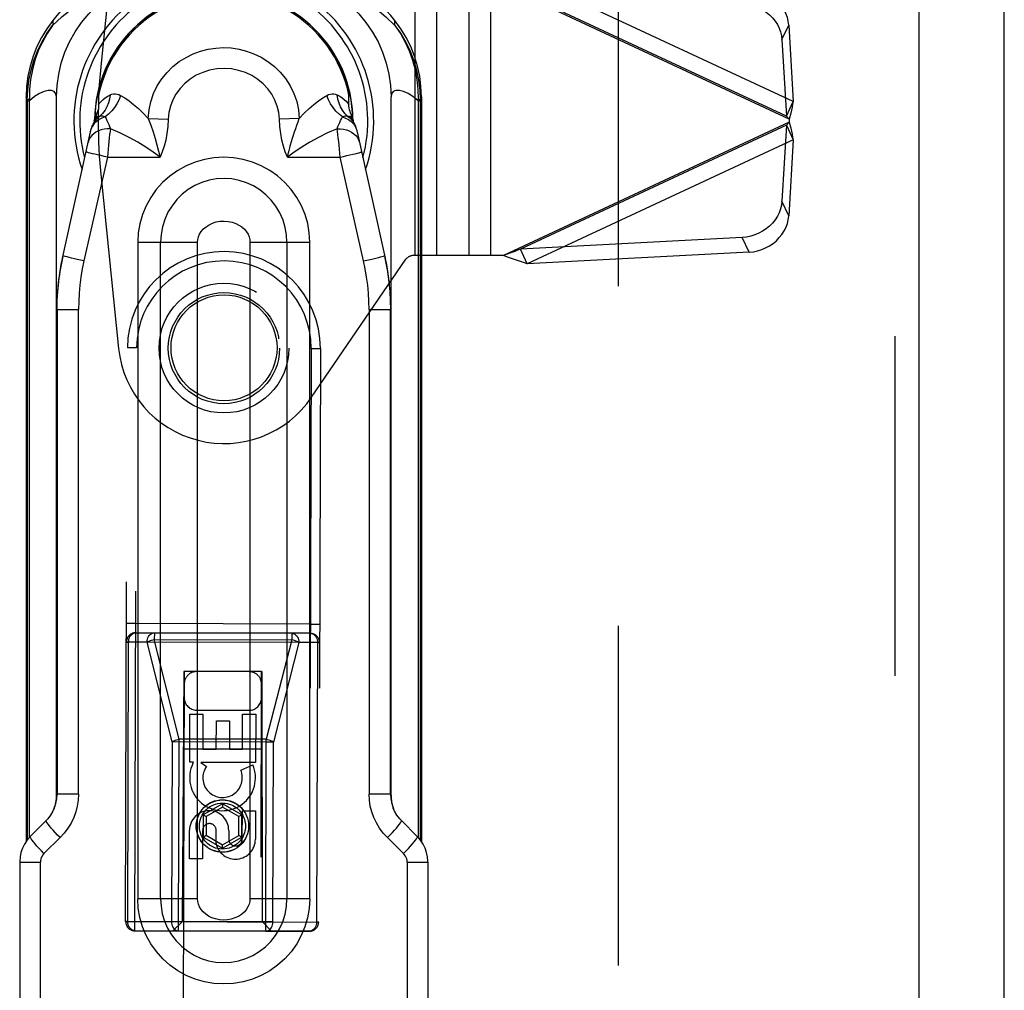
# Model space of a CAD drawing. Header units: inches. Extents: x 0 to 200, y 0 to 129.
# Tile 73 of 99: x 154.76 to 157.95, y 44.91 to 48.05. Entities that reach past the tile are written whole.
import ezdxf

# ---------------------------------------------------------------- set-up
doc = ezdxf.new("R2010")
doc.units = ezdxf.units.IN
doc.header["$LTSCALE"] = 11
doc.header["$MEASUREMENT"] = 0
doc.linetypes.add('HIDDEN', pattern=[0.2, 0.1, -0.1])
doc.layers.get('0').update_dxf_attribs({"linetype": 'CONTINUOUS'})
doc.layers.add('DEFAULT_2', color=8, linetype='HIDDEN')
doc.layers.add('REAR_DOOR_ASSEMBLY', color=7, linetype='CONTINUOUS')

msp = doc.modelspace()

# ---------------------------------------------------------------- linework, layer by layer
at = {"color": 7, "linetype": 'Continuous'}
msp.add_line((157.9455, 12.8368), (157.9455, 78.3508), dxfattribs=at)
at = {"layer": 'DEFAULT_2', "color": 8, "linetype": 'HIDDEN'}
msp.add_line((156.6955, 76.8926), (156.6955, 18.5628), dxfattribs=at)
at = {"layer": 'REAR_DOOR_ASSEMBLY', "color": 8, "linetype": 'HIDDEN'}
for p, q in [((157.591, 77.8299), (157.591, 17.6258)), ((155.0787, 48.4672), (155.0219, 47.9138)), ((157.262, 47.7898), (156.397, 48.1931)), ((156.039, 47.2913), (156.039, 48.1663)), ((156.109, 47.2913), (156.109, 48.1663)), ((156.213, 47.2913), (156.213, 48.1663)), ((156.283, 47.2913), (156.283, 48.1663)), ((157.2495, 47.7327), (156.3196, 48.1663)), ((157.24, 47.7426), (156.375, 48.146)), ((157.2258, 47.9904), (157.2477, 48.0375)), ((157.2477, 48.0375), (157.262, 47.7898)), ((157.2258, 47.9904), (157.24, 47.7426)), ((157.24, 47.7426), (157.262, 47.7898)), ((157.254, 47.7525), (157.2495, 47.7327)), ((157.2495, 47.723), (156.3239, 47.2913)), ((157.24, 47.713), (156.3793, 47.3117)), ((157.24, 47.713), (157.2259, 47.4671)), ((157.24, 47.713), (157.262, 47.6659)), ((157.2464, 47.7361), (157.2495, 47.7327)), ((157.2495, 47.7327), (157.2495, 47.723)), ((157.262, 47.6659), (156.4013, 47.2645)), ((157.262, 47.6659), (157.2478, 47.4199)), ((155.0219, 47.5439), (155.0787, 46.9905)), ((157.2478, 47.4199), (157.2259, 47.4671)), ((157.0974, 47.3494), (156.3793, 47.3117)), ((157.1194, 47.3023), (157.0974, 47.3494)), ((156.4013, 47.2645), (156.3793, 47.3117)), ((157.1194, 47.3023), (156.4013, 47.2645)), ((155.7034, 46.8321), (156.0085, 47.2791)), ((156.0085, 47.2791), (156.0096, 47.2805)), ((156.3239, 47.2913), (156.0333, 47.2913)), ((155.1013, 45.1348), (155.1069, 46.9923)), ((155.1369, 46.9922), (155.1069, 46.9923)), ((155.1312, 45.1047), (155.1369, 46.9922)), ((155.7019, 46.9905), (155.6962, 45.103)), ((155.7019, 46.9905), (155.7319, 46.9904)), ((155.7319, 46.9904), (155.7263, 45.1329)), ((155.1342, 46.0997), (155.1042, 46.0998)), ((155.6992, 46.098), (155.1342, 46.0997)), ((155.6992, 46.098), (155.7292, 46.0979)), ((155.6991, 46.068), (155.1341, 46.0697)), ((155.1341, 46.0697), (155.6991, 46.068)), ((155.1943, 46.0695), (155.1942, 46.0482)), ((155.6991, 46.068), (155.6389, 46.0682)), ((155.6389, 46.0682), (155.6389, 46.0469)), ((155.134, 46.0397), (155.104, 46.0398)), ((155.104, 46.0398), (155.1109, 46.0398)), ((155.1082, 45.1348), (155.1109, 46.0398)), ((155.1711, 46.0396), (155.1109, 46.0398)), ((155.729, 46.0379), (155.134, 46.0397)), ((155.2516, 45.7169), (155.1711, 46.0396)), ((155.1942, 46.0482), (155.6389, 46.0469)), ((155.2747, 45.7255), (155.1942, 46.0482)), ((155.6389, 46.0469), (155.5565, 45.7247)), ((155.662, 46.0381), (155.5796, 45.7159)), ((155.7221, 46.0379), (155.662, 46.0381)), ((155.7221, 46.0379), (155.7194, 45.1329)), ((155.7221, 46.0379), (155.729, 46.0379)), ((155.2913, 45.9449), (155.2102, 18.9443)), ((155.2898, 45.9442), (155.2838, 45.1342)), ((155.5428, 45.9435), (155.2898, 45.9442)), ((155.5413, 45.9442), (155.2913, 45.9449)), ((155.5413, 45.9431), (155.2913, 45.9439)), ((155.4602, 18.9436), (155.5413, 45.9442)), ((155.5438, 45.1335), (155.5428, 45.9435)), ((155.3088, 45.6502), (155.3093, 45.8063)), ((155.3093, 45.8063), (155.3517, 45.8062)), ((155.3309, 45.8191), (155.5009, 45.8186)), ((155.3517, 45.8062), (155.3514, 45.6927)), ((155.4797, 45.6923), (155.4801, 45.8058)), ((155.4801, 45.8058), (155.5225, 45.8057)), ((155.5225, 45.8057), (155.522, 45.6496)), ((155.3948, 45.6926), (155.3951, 45.7848)), ((155.3951, 45.7848), (155.4376, 45.7846)), ((155.4376, 45.7846), (155.4373, 45.6924)), ((155.2516, 45.7169), (155.2498, 45.1343)), ((155.5565, 45.7159), (155.2516, 45.7169)), ((155.2728, 45.1043), (155.2747, 45.7255)), ((155.5565, 45.7247), (155.2747, 45.7255)), ((155.5546, 45.1034), (155.5565, 45.7247)), ((155.5796, 45.7159), (155.5565, 45.7159)), ((155.5778, 45.1333), (155.5796, 45.7159)), ((155.2879, 45.6942), (155.5431, 45.6935)), ((155.3514, 45.6927), (155.3948, 45.6926)), ((155.4373, 45.6924), (155.4797, 45.6923)), ((155.3211, 45.6502), (155.3088, 45.6502)), ((155.3193, 45.6467), (155.3211, 45.6502)), ((155.522, 45.6496), (155.3444, 45.6501)), ((155.3444, 45.6501), (155.3629, 45.637)), ((155.4739, 45.6253), (155.513, 45.6421)), ((155.415, 45.5163), (155.3524, 45.4804)), ((155.415, 45.5163), (155.4149, 45.5048)), ((155.4774, 45.48), (155.415, 45.5163)), ((155.3524, 45.4804), (155.3521, 45.4082)), ((155.3524, 45.4804), (155.3623, 45.4746)), ((155.4149, 45.5048), (155.3623, 45.4746)), ((155.4673, 45.4743), (155.4149, 45.5048)), ((155.4788, 45.401), (155.4791, 45.4934)), ((155.4791, 45.4934), (155.5216, 45.4933)), ((155.5216, 45.4933), (155.5213, 45.4009)), ((155.3623, 45.4746), (155.3622, 45.414)), ((155.4672, 45.4137), (155.4673, 45.4743)), ((155.4774, 45.48), (155.4673, 45.4743)), ((155.4771, 45.4079), (155.4774, 45.48)), ((155.3079, 45.3376), (155.3081, 45.4301)), ((155.3506, 45.4299), (155.3503, 45.3375)), ((155.394, 45.3875), (155.3941, 45.4337)), ((155.4351, 45.4297), (155.435, 45.4012)), ((155.3521, 45.4082), (155.3622, 45.414)), ((155.3521, 45.4082), (155.4145, 45.372)), ((155.3622, 45.414), (155.4146, 45.3835)), ((155.4145, 45.372), (155.4771, 45.4079)), ((155.4146, 45.3835), (155.4672, 45.4137)), ((155.4771, 45.4079), (155.4672, 45.4137)), ((155.4145, 45.372), (155.4146, 45.3835)), ((155.3503, 45.3375), (155.3079, 45.3376)), ((155.1013, 45.1348), (155.1313, 45.1347)), ((155.1082, 45.1348), (155.1013, 45.1348)), ((155.1082, 45.1348), (155.2498, 45.1343)), ((155.1313, 45.1347), (155.7263, 45.1329)), ((155.5547, 45.1334), (155.2498, 45.1343)), ((155.2838, 45.1342), (155.2537, 45.1043)), ((155.5438, 45.1335), (155.5737, 45.1034)), ((155.5778, 45.1333), (155.5547, 45.1334)), ((155.5778, 45.1333), (155.7194, 45.1329)), ((155.7263, 45.1329), (155.7194, 45.1329)), ((155.6962, 45.103), (155.1312, 45.1047)), ((155.1312, 45.1047), (155.5546, 45.1034)), ((155.5546, 45.1034), (155.6962, 45.103))]:
    msp.add_line(p, q, dxfattribs=at)
at = {"layer": 'REAR_DOOR_ASSEMBLY', "color": 3, "linetype": 'Continuous'}
msp.add_line((157.669, 77.8299), (157.669, 17.6258), dxfattribs=at)
at = {"layer": 'REAR_DOOR_ASSEMBLY', "color": 7, "linetype": 'Continuous'}
for p, q in [((154.8653, 48.0419), (154.865, 48.0365)), ((154.8656, 48.0473), (154.8653, 48.0419)), ((154.8658, 48.0527), (154.8656, 48.0473)), ((155.9724, 48.0473), (155.9722, 48.0527)), ((155.9727, 48.0419), (155.9724, 48.0473)), ((155.973, 48.0365), (155.9727, 48.0419)), ((155.0139, 47.8103), (155.0139, 47.7798)), ((155.8241, 47.7798), (155.8241, 47.8103)), ((154.7792, 47.8055), (154.7792, 45.3938)), ((154.7831, 47.7949), (154.7792, 47.8055)), ((154.7831, 47.7949), (154.7831, 45.3991)), ((154.7831, 47.7919), (154.7903, 47.7919)), ((154.7902, 47.7977), (154.7903, 47.7919)), ((154.7903, 45.4078), (154.7903, 47.7919)), ((154.8777, 45.5429), (154.8777, 47.8047)), ((155.9603, 45.5429), (155.9603, 47.8047)), ((156.0477, 47.7919), (156.0478, 47.7977)), ((156.0477, 47.7919), (156.0549, 47.7919)), ((156.0477, 47.7919), (156.0477, 45.4078)), ((156.0588, 47.8055), (156.0549, 47.7949)), ((156.0549, 47.7949), (156.0549, 45.3992)), ((156.0588, 47.8055), (156.0588, 45.3937)), ((155.0069, 47.7255), (154.9998, 47.7183)), ((154.9999, 47.7234), (155.0026, 47.7278)), ((155.0017, 47.7319), (155.001, 47.7319)), ((155.0017, 47.7319), (155.0017, 47.7323)), ((155.0026, 47.7278), (155.0042, 47.7304)), ((155.0031, 47.7325), (155.0038, 47.7329)), ((155.1746, 47.7352), (155.239, 47.7331)), ((155.6634, 47.7352), (155.599, 47.7331)), ((155.8311, 47.7255), (155.8382, 47.7183)), ((155.8323, 47.734), (155.8334, 47.7334)), ((155.8334, 47.7334), (155.8342, 47.7329)), ((155.8354, 47.7278), (155.8381, 47.7234)), ((155.8363, 47.7323), (155.8363, 47.7319)), ((155.837, 47.7319), (155.8363, 47.7319)), ((154.8968, 47.2827), (154.9876, 47.692)), ((155.8504, 47.692), (155.9412, 47.2827)), ((155.0425, 47.6097), (154.9664, 47.2738)), ((155.0425, 47.6097), (155.2129, 47.6097)), ((155.6251, 47.6097), (155.7955, 47.6097)), ((155.8716, 47.2738), (155.7955, 47.6097)), ((155.1405, 47.3341), (155.3342, 47.3341)), ((155.1405, 47.3341), (155.1405, 45.2082)), ((155.2144, 45.2082), (155.2144, 47.3341)), ((155.3342, 45.2082), (155.3342, 47.3341)), ((155.5038, 47.3341), (155.6975, 47.3341)), ((155.5038, 47.3341), (155.5038, 45.2082)), ((155.6236, 47.3341), (155.6236, 45.2082)), ((155.6975, 45.2082), (155.6975, 47.3341)), ((154.8795, 47.1161), (154.8777, 47.1079)), ((154.8795, 47.1161), (154.9488, 47.1161)), ((154.8795, 47.1161), (154.8795, 45.5473)), ((154.9488, 45.5473), (154.9488, 47.1161)), ((155.8892, 47.1161), (155.9585, 47.1161)), ((155.8892, 47.1161), (155.8892, 45.5473)), ((155.9585, 45.5473), (155.9585, 47.1161)), ((155.9603, 47.1079), (155.9585, 47.1161)), ((154.8777, 45.5429), (154.8795, 45.5473)), ((154.9488, 45.5473), (154.8795, 45.5473)), ((155.9585, 45.5473), (155.8892, 45.5473)), ((155.9585, 45.5473), (155.9603, 45.5429)), ((154.8702, 45.5013), (154.8703, 45.5014)), ((155.9677, 45.5014), (155.9678, 45.5012)), ((155.9719, 45.4925), (155.9678, 45.5013)), ((154.8439, 45.4619), (154.7927, 45.4103)), ((156.0453, 45.4103), (155.9941, 45.4619)), ((154.8892, 45.4063), (154.837, 45.3549)), ((156.001, 45.3549), (155.9488, 45.4063)), ((154.7584, 45.327), (154.8253, 45.327)), ((154.7584, 45.327), (154.7584, 42.7528)), ((154.8253, 42.7528), (154.8253, 45.327)), ((156.0127, 45.327), (156.0796, 45.327)), ((156.0127, 45.327), (156.0127, 42.7528)), ((156.0796, 45.327), (156.0796, 42.7528)), ((155.3342, 45.2082), (155.1405, 45.2082)), ((155.6975, 45.2082), (155.5038, 45.2082))]:
    msp.add_line(p, q, dxfattribs=at)
for points in [[(154.865, 48.0365), (154.8945, 48.0645), (154.9226, 48.0874), (154.9489, 48.1057), (154.9727, 48.1196), (154.9938, 48.1295), (155.0113, 48.1356), (155.0248, 48.1379), (155.0338, 48.1366), (155.0377, 48.1315), (155.0369, 48.1229)], [(155.8011, 48.1229), (155.8003, 48.1315), (155.8042, 48.1367), (155.8132, 48.1379), (155.8267, 48.1356), (155.8442, 48.1295), (155.8652, 48.1196), (155.889, 48.1058), (155.9153, 48.0875), (155.9435, 48.0646), (155.973, 48.0365)], [(154.8777, 47.8047), (154.8794, 47.842), (154.8846, 47.8786), (154.8931, 47.9146), (154.9049, 47.9497), (154.9199, 47.9833), (154.9379, 48.0153), (154.9588, 48.0456), (154.9825, 48.0739), (155.0085, 48.0996), (155.0369, 48.1229)], [(155.8011, 48.1229), (155.8297, 48.0994), (155.8557, 48.0736), (155.8793, 48.0454), (155.9003, 48.0151), (155.9182, 47.983), (155.9332, 47.9494), (155.945, 47.9144), (155.9535, 47.8783), (155.9586, 47.8418), (155.9603, 47.8047)], [(154.8658, 48.0526), (154.8461, 48.0257), (154.8288, 47.9974), (154.8139, 47.9677), (154.8015, 47.9367), (154.7919, 47.9048), (154.7849, 47.8721), (154.7807, 47.8391), (154.7792, 47.8055)], [(154.7831, 47.7948), (154.7844, 47.8271), (154.7884, 47.8594), (154.795, 47.8912), (154.8042, 47.9224), (154.8158, 47.9527), (154.8299, 47.9819), (154.8464, 48.01), (154.865, 48.0365)], [(154.865, 48.0365), (154.8473, 48.0103), (154.8317, 47.9826), (154.8185, 47.9537), (154.8077, 47.9237), (154.7994, 47.8929), (154.7937, 47.8615), (154.7906, 47.8296), (154.7902, 47.7977)], [(156.0588, 47.8055), (156.0573, 47.8391), (156.0531, 47.8721), (156.0461, 47.9048), (156.0365, 47.9367), (156.0241, 47.9677), (156.0092, 47.9974), (155.9919, 48.0257), (155.9722, 48.0526)], [(155.973, 48.0365), (155.9916, 48.01), (156.0081, 47.9819), (156.0222, 47.9526), (156.0339, 47.9222), (156.043, 47.8911), (156.0496, 47.8594), (156.0536, 47.8272), (156.0549, 47.7948)], [(155.973, 48.0365), (155.9908, 48.0101), (156.0063, 47.9825), (156.0195, 47.9537), (156.0303, 47.9236), (156.0386, 47.8927), (156.0443, 47.8614), (156.0474, 47.8298), (156.0478, 47.7977)], [(155.1746, 47.7352), (155.1771, 47.7627), (155.1829, 47.7894), (155.1918, 47.8155), (155.2038, 47.8403), (155.2185, 47.8633), (155.2355, 47.8843), (155.2544, 47.9029), (155.2749, 47.9191), (155.2969, 47.9329), (155.3199, 47.9443), (155.3437, 47.9531), (155.368, 47.9594), (155.3931, 47.9632), (155.4183, 47.9646), (155.4434, 47.9634), (155.4684, 47.9597), (155.4928, 47.9535), (155.5168, 47.9448), (155.5399, 47.9336), (155.5619, 47.92), (155.5827, 47.9037), (155.6018, 47.8851), (155.619, 47.864), (155.6339, 47.8409), (155.646, 47.8159), (155.6551, 47.7896), (155.6609, 47.7628), (155.6634, 47.7352)], [(155.599, 47.7331), (155.5969, 47.7541), (155.5921, 47.7745), (155.5845, 47.7946), (155.5742, 47.8137), (155.5613, 47.8315), (155.5461, 47.8476), (155.5289, 47.8618), (155.5097, 47.8739), (155.4888, 47.8837), (155.4666, 47.8909), (155.4435, 47.8954), (155.4199, 47.8969), (155.3963, 47.8956), (155.3731, 47.8914), (155.3508, 47.8844), (155.3298, 47.8748), (155.3105, 47.8628), (155.2929, 47.8486), (155.2774, 47.8323), (155.2642, 47.8143), (155.2537, 47.795), (155.246, 47.7747), (155.2411, 47.7542), (155.239, 47.7331)], [(154.8777, 47.8047), (154.8757, 47.815), (154.8702, 47.822), (154.8616, 47.8255), (154.8504, 47.8258), (154.8372, 47.8227), (154.8224, 47.8162), (154.8067, 47.8059), (154.7903, 47.7919)], [(155.0139, 47.7798), (155.018, 47.7855), (155.023, 47.791), (155.0289, 47.7967), (155.0356, 47.8021), (155.0432, 47.807), (155.0515, 47.8114)], [(155.0515, 47.8114), (155.0495, 47.7981), (155.0459, 47.7852), (155.0409, 47.773), (155.0346, 47.7618), (155.0269, 47.7515), (155.0181, 47.7425)], [(155.0852, 47.8096), (155.08, 47.7961), (155.0733, 47.783), (155.0654, 47.7707), (155.0563, 47.7594), (155.0461, 47.7491), (155.0351, 47.7402)], [(155.0515, 47.8114), (155.057, 47.8134), (155.0625, 47.8145), (155.0681, 47.8146), (155.0738, 47.8139), (155.0795, 47.8122), (155.0852, 47.8096)], [(155.0852, 47.8096), (155.0985, 47.8018), (155.1125, 47.792), (155.1272, 47.7804), (155.1425, 47.7669), (155.1583, 47.7519), (155.1746, 47.7352)], [(155.6634, 47.7352), (155.6797, 47.7519), (155.6955, 47.7669), (155.7108, 47.7803), (155.7255, 47.792), (155.7395, 47.8018), (155.7528, 47.8096)], [(155.7528, 47.8096), (155.7585, 47.8122), (155.7642, 47.8139), (155.7699, 47.8146), (155.7755, 47.8145), (155.781, 47.8134), (155.7865, 47.8114)], [(155.8029, 47.7402), (155.792, 47.7489), (155.7819, 47.7591), (155.7728, 47.7704), (155.7648, 47.7827), (155.7581, 47.7959), (155.7528, 47.8096)], [(155.7865, 47.8114), (155.7948, 47.807), (155.8024, 47.8021), (155.8091, 47.7967), (155.815, 47.791), (155.82, 47.7855), (155.8241, 47.7798)], [(155.8199, 47.7425), (155.8112, 47.7514), (155.8035, 47.7616), (155.7972, 47.7728), (155.7922, 47.785), (155.7886, 47.7979), (155.7865, 47.8114)], [(156.0477, 47.7919), (156.0313, 47.8059), (156.0155, 47.8162), (156.0008, 47.8228), (155.9876, 47.8258), (155.9764, 47.8256), (155.9678, 47.822), (155.9623, 47.815), (155.9603, 47.8047)], [(154.7902, 47.7977), (154.7882, 47.7972), (154.7866, 47.7967), (154.7853, 47.7963), (154.7842, 47.7958), (154.7835, 47.7953), (154.7831, 47.7949)], [(155.0139, 47.7798), (155.0137, 47.7746), (155.0131, 47.7692), (155.012, 47.7636), (155.0104, 47.7579), (155.0085, 47.7521), (155.006, 47.7462)], [(155.832, 47.7462), (155.8295, 47.7521), (155.8276, 47.7579), (155.826, 47.7636), (155.8249, 47.7692), (155.8243, 47.7746), (155.8241, 47.7798)], [(156.0478, 47.7977), (156.0498, 47.7972), (156.0514, 47.7967), (156.0527, 47.7963), (156.0538, 47.7958), (156.0545, 47.7953), (156.0549, 47.7949)], [(155.0181, 47.7425), (155.0208, 47.7433), (155.0235, 47.7435), (155.0264, 47.7433), (155.0293, 47.7427), (155.0322, 47.7416), (155.0351, 47.7402)], [(155.8029, 47.7402), (155.8058, 47.7416), (155.8087, 47.7427), (155.8116, 47.7433), (155.8144, 47.7435), (155.8172, 47.7433), (155.8199, 47.7425)], [(154.9901, 47.7013), (154.9915, 47.7056), (154.993, 47.7097), (154.9947, 47.7135), (154.9964, 47.7171), (154.9981, 47.7204), (154.9999, 47.7234)], [(154.9998, 47.7183), (154.9941, 47.7102), (154.9901, 47.7013)], [(154.9997, 47.7278), (154.9993, 47.7264), (154.999, 47.7249), (154.9988, 47.7233), (154.9986, 47.7217), (154.9985, 47.7211)], [(154.9997, 47.7278), (154.9999, 47.7286), (155.0001, 47.7293), (155.0003, 47.7299), (155.0006, 47.7306), (155.0008, 47.7312), (155.001, 47.7319)], [(155.0181, 47.7425), (155.0146, 47.7398), (155.0113, 47.7369), (155.0081, 47.7338), (155.0052, 47.7305), (155.0024, 47.727), (154.9999, 47.7234)], [(155.0005, 47.7252), (155.0008, 47.7263), (155.001, 47.7273), (155.0012, 47.7284), (155.0012, 47.7296), (155.0012, 47.7307), (155.001, 47.7319)], [(155.0005, 47.7252), (155.0009, 47.7263), (155.0012, 47.7275), (155.0014, 47.7286), (155.0016, 47.7297), (155.0017, 47.7308), (155.0017, 47.7319)], [(155.0017, 47.7323), (155.0018, 47.7324), (155.0018, 47.7321), (155.0018, 47.7317), (155.0019, 47.7317), (155.002, 47.7318), (155.0021, 47.7319), (155.0023, 47.732), (155.0024, 47.7321), (155.0026, 47.7322), (155.0031, 47.7325)], [(155.0038, 47.7329), (155.0046, 47.7334), (155.0057, 47.734)], [(155.0042, 47.7304), (155.0048, 47.7315), (155.0053, 47.7323), (155.0056, 47.7328), (155.0056, 47.7332)], [(155.0058, 47.7399), (155.0075, 47.7406), (155.0093, 47.7413), (155.0113, 47.7418), (155.0134, 47.7422), (155.0157, 47.7424), (155.0181, 47.7425)], [(155.0351, 47.7402), (155.0248, 47.7366), (155.0153, 47.7316), (155.0069, 47.7255)], [(155.0351, 47.7402), (155.038, 47.7346), (155.0408, 47.7286), (155.0437, 47.7223), (155.0466, 47.7158), (155.0494, 47.709), (155.0522, 47.7019)], [(155.1746, 47.7352), (155.1827, 47.7132), (155.1901, 47.6915), (155.1968, 47.6703), (155.2028, 47.6497), (155.208, 47.6297), (155.2129, 47.6097)], [(155.239, 47.7331), (155.2374, 47.709), (155.2348, 47.6863), (155.231, 47.6649), (155.2261, 47.645), (155.2201, 47.6266), (155.2129, 47.6097)], [(155.6251, 47.6097), (155.6179, 47.6266), (155.6119, 47.645), (155.607, 47.6649), (155.6032, 47.6863), (155.6006, 47.709), (155.599, 47.7331)], [(155.6251, 47.6097), (155.6278, 47.6207), (155.6303, 47.6309), (155.6327, 47.6405), (155.6353, 47.6502), (155.6383, 47.6607), (155.6415, 47.6714), (155.6447, 47.6814), (155.648, 47.6917), (155.6517, 47.7028), (155.6556, 47.7139), (155.6595, 47.7247), (155.6634, 47.7352)], [(155.7858, 47.7019), (155.7885, 47.7088), (155.7913, 47.7155), (155.7942, 47.722), (155.797, 47.7283), (155.7999, 47.7344), (155.8029, 47.7402)], [(155.8029, 47.7402), (155.8132, 47.7366), (155.8227, 47.7316), (155.8311, 47.7255)], [(155.8199, 47.7425), (155.8223, 47.7424), (155.8246, 47.7422), (155.8267, 47.7418), (155.8287, 47.7413), (155.8305, 47.7406), (155.8322, 47.7399)], [(155.8199, 47.7425), (155.8234, 47.7398), (155.8267, 47.7369), (155.8299, 47.7338), (155.8328, 47.7305), (155.8356, 47.727), (155.8381, 47.7234)], [(155.8324, 47.7332), (155.8324, 47.7328), (155.8327, 47.7323), (155.8332, 47.7315), (155.8338, 47.7304), (155.8354, 47.7278)], [(155.8342, 47.7329), (155.8349, 47.7325), (155.8351, 47.7324), (155.8354, 47.7322), (155.8356, 47.7321), (155.8357, 47.732), (155.8359, 47.7319), (155.836, 47.7318), (155.8361, 47.7317), (155.8362, 47.7317), (155.8362, 47.7321), (155.8362, 47.7324), (155.8363, 47.7323)], [(155.8375, 47.7252), (155.8372, 47.7261), (155.837, 47.727), (155.8367, 47.7278), (155.8366, 47.7287), (155.8365, 47.7295), (155.8364, 47.7303), (155.8363, 47.731), (155.8363, 47.7319)], [(155.837, 47.7319), (155.8368, 47.7307), (155.8368, 47.7296), (155.8368, 47.7285), (155.837, 47.7273), (155.8372, 47.7263), (155.8375, 47.7252)], [(155.837, 47.7319), (155.8372, 47.7312), (155.8374, 47.7306), (155.8377, 47.7299), (155.8379, 47.7293), (155.8381, 47.7286), (155.8383, 47.7278)], [(155.8381, 47.7234), (155.8399, 47.7204), (155.8416, 47.7171), (155.8433, 47.7135), (155.845, 47.7097), (155.8465, 47.7056), (155.8479, 47.7013)], [(155.8382, 47.7183), (155.8439, 47.7102), (155.8479, 47.7013)], [(155.8395, 47.7211), (155.8394, 47.7217), (155.8392, 47.7233), (155.839, 47.7249), (155.8387, 47.7264), (155.8383, 47.7278)], [(155.0522, 47.7019), (155.0418, 47.7018), (155.0318, 47.7006), (155.0223, 47.6984), (155.0135, 47.6951), (155.0053, 47.6909), (154.998, 47.6858), (154.9916, 47.6798), (154.9864, 47.673), (154.9825, 47.6655), (154.98, 47.6575)], [(154.9876, 47.692), (154.988, 47.6936), (154.9884, 47.6952), (154.9888, 47.6967), (154.9892, 47.6983), (154.9896, 47.6998), (154.9901, 47.7013)], [(155.0522, 47.7019), (155.0509, 47.6931), (155.0496, 47.6833), (155.0483, 47.6725), (155.0471, 47.6609), (155.0458, 47.6487), (155.0447, 47.636), (155.0435, 47.6229), (155.0425, 47.6097)], [(155.2129, 47.6097), (155.1908, 47.626), (155.1667, 47.6423), (155.1404, 47.6582), (155.1123, 47.6736), (155.0829, 47.6885), (155.0522, 47.7019)], [(155.7858, 47.7019), (155.755, 47.6884), (155.7256, 47.6736), (155.6976, 47.6582), (155.6714, 47.6424), (155.6472, 47.6261), (155.6251, 47.6097)], [(155.7858, 47.7019), (155.7962, 47.7018), (155.8062, 47.7006), (155.8157, 47.6984), (155.8245, 47.6951), (155.8327, 47.6909), (155.84, 47.6858), (155.8464, 47.6798), (155.8516, 47.673), (155.8555, 47.6655), (155.858, 47.6575)], [(155.7955, 47.6097), (155.7945, 47.6229), (155.7933, 47.636), (155.7922, 47.6487), (155.7909, 47.6609), (155.7897, 47.6725), (155.7884, 47.6833), (155.7871, 47.6931), (155.7858, 47.7019)], [(155.8479, 47.7013), (155.8484, 47.6998), (155.8488, 47.6983), (155.8492, 47.6967), (155.8496, 47.6952), (155.85, 47.6936), (155.8504, 47.692)], [(155.0425, 47.6097), (155.0313, 47.6122), (155.0206, 47.6147), (155.0107, 47.617), (155.0017, 47.6191), (154.9936, 47.6211), (154.9866, 47.6229), (154.9808, 47.6243), (154.9766, 47.6255), (154.974, 47.6263), (154.9731, 47.6268)], [(155.7955, 47.6097), (155.8067, 47.6122), (155.8174, 47.6147), (155.8273, 47.617), (155.8363, 47.6191), (155.8444, 47.6211), (155.8514, 47.6229), (155.8572, 47.6243), (155.8614, 47.6255), (155.864, 47.6263), (155.8649, 47.6268)], [(155.6975, 47.3341), (155.6958, 47.3646), (155.6907, 47.3945), (155.6822, 47.4241), (155.6704, 47.4526), (155.6554, 47.4797), (155.6374, 47.505), (155.6166, 47.5282), (155.5934, 47.549), (155.5679, 47.567), (155.5405, 47.5821), (155.5116, 47.594), (155.4814, 47.6027), (155.4502, 47.6079), (155.4187, 47.6097), (155.3873, 47.6079), (155.3564, 47.6026), (155.3262, 47.5939), (155.2972, 47.5819), (155.2698, 47.5668), (155.2443, 47.5487), (155.2211, 47.5279), (155.2004, 47.5048), (155.1824, 47.4794), (155.1675, 47.4523), (155.1557, 47.4237), (155.1472, 47.3942), (155.1422, 47.3644), (155.1405, 47.3341)], [(155.6236, 47.3341), (155.6222, 47.358), (155.618, 47.3823), (155.6108, 47.4061), (155.6008, 47.429), (155.588, 47.4507), (155.5727, 47.4705), (155.5552, 47.4883), (155.5358, 47.5038), (155.5147, 47.5168), (155.4922, 47.5271), (155.4688, 47.5346), (155.4446, 47.5391), (155.4201, 47.5408), (155.3956, 47.5394), (155.3714, 47.5351), (155.3479, 47.5279), (155.3254, 47.5179), (155.304, 47.505), (155.2844, 47.4897), (155.2668, 47.4723), (155.2514, 47.4526), (155.2383, 47.4312), (155.228, 47.4083), (155.2205, 47.3842), (155.2159, 47.3593), (155.2144, 47.3341)], [(155.3342, 47.3341), (155.3349, 47.3429), (155.3371, 47.3517), (155.3409, 47.3606), (155.3463, 47.3693), (155.3533, 47.3774), (155.3618, 47.3847), (155.3717, 47.3911), (155.3827, 47.3962), (155.3947, 47.4), (155.4074, 47.4022), (155.4203, 47.4029), (155.4332, 47.4019), (155.4457, 47.3993), (155.4575, 47.3953), (155.4681, 47.39), (155.4776, 47.3837), (155.4856, 47.3765), (155.4923, 47.3685), (155.4974, 47.3601), (155.501, 47.3514), (155.5031, 47.3428), (155.5038, 47.3341)], [(154.8795, 47.1161), (154.88, 47.1453), (154.8816, 47.1746), (154.8842, 47.2038), (154.888, 47.2329), (154.8928, 47.2619), (154.8986, 47.2908)], [(154.9664, 47.2738), (154.9555, 47.2762), (154.9449, 47.2787), (154.9353, 47.2809), (154.9265, 47.2831), (154.9185, 47.285), (154.9116, 47.2868), (154.9061, 47.2883), (154.9019, 47.2895), (154.8994, 47.2903), (154.8986, 47.2908)], [(154.9664, 47.2738), (154.961, 47.2478), (154.9566, 47.2217), (154.9532, 47.1954), (154.9507, 47.169), (154.9493, 47.1426), (154.9488, 47.1161)], [(155.8716, 47.2738), (155.8825, 47.2762), (155.8931, 47.2787), (155.9027, 47.2809), (155.9115, 47.2831), (155.9195, 47.285), (155.9264, 47.2868), (155.9319, 47.2883), (155.9361, 47.2895), (155.9386, 47.2903), (155.9394, 47.2908)], [(155.8892, 47.1161), (155.8887, 47.1426), (155.8873, 47.169), (155.8848, 47.1954), (155.8814, 47.2217), (155.877, 47.2478), (155.8716, 47.2738)], [(155.9394, 47.2908), (155.9452, 47.2619), (155.95, 47.2329), (155.9538, 47.2038), (155.9564, 47.1746), (155.958, 47.1453), (155.9585, 47.1161)], [(154.8703, 45.5014), (154.8754, 45.5165), (154.8784, 45.5318), (154.8795, 45.5473)], [(154.9488, 45.5473), (154.9478, 45.5279), (154.9449, 45.5087), (154.94, 45.4898), (154.9333, 45.4713), (154.9248, 45.4537), (154.9146, 45.4369), (154.9027, 45.4211), (154.8892, 45.4063)], [(155.9488, 45.4063), (155.9353, 45.4211), (155.9234, 45.4369), (155.9131, 45.4538), (155.9046, 45.4716), (155.8979, 45.4899), (155.8931, 45.5087), (155.8902, 45.5278), (155.8892, 45.5473)], [(155.9585, 45.5473), (155.9596, 45.5318), (155.9626, 45.5165), (155.9677, 45.5014)], [(154.8702, 45.5013), (154.8661, 45.4923), (154.8584, 45.4794), (154.8492, 45.4675), (154.8439, 45.4619)], [(155.9941, 45.4619), (155.989, 45.4673), (155.9796, 45.4794), (155.9719, 45.4925)], [(154.8892, 45.4063), (154.881, 45.4147), (154.8733, 45.4229), (154.8664, 45.4305), (154.8602, 45.4375), (154.8547, 45.444), (154.8502, 45.4497), (154.8468, 45.4546), (154.8446, 45.4583), (154.8437, 45.4608), (154.8439, 45.4619)], [(155.9488, 45.4063), (155.957, 45.4147), (155.9647, 45.4229), (155.9716, 45.4305), (155.9778, 45.4375), (155.9833, 45.444), (155.9878, 45.4497), (155.9912, 45.4546), (155.9934, 45.4583), (155.9943, 45.4608), (155.9941, 45.4619)], [(154.7927, 45.4103), (154.7907, 45.4082), (154.7815, 45.3972), (154.7736, 45.3851), (154.7673, 45.372), (154.7625, 45.358), (154.7596, 45.3437), (154.7584, 45.3292), (154.7584, 45.327)], [(154.837, 45.3549), (154.8289, 45.3632), (154.8213, 45.3713), (154.8144, 45.3789), (154.8084, 45.3859), (154.803, 45.3924), (154.7987, 45.3981), (154.7954, 45.4029), (154.7933, 45.4067), (154.7924, 45.4093), (154.7927, 45.4103)], [(156.001, 45.3549), (156.0091, 45.3632), (156.0167, 45.3713), (156.0236, 45.3789), (156.0296, 45.3859), (156.035, 45.3924), (156.0393, 45.3981), (156.0426, 45.4029), (156.0447, 45.4067), (156.0456, 45.4093), (156.0453, 45.4103)], [(156.0796, 45.327), (156.0796, 45.3299), (156.0784, 45.3443), (156.0754, 45.3584), (156.0706, 45.3722), (156.0642, 45.3854), (156.0562, 45.3977), (156.0468, 45.4088), (156.0453, 45.4103)], [(154.837, 45.3549), (154.8335, 45.3509), (154.8306, 45.3467), (154.8283, 45.342), (154.8266, 45.3372), (154.8256, 45.3322), (154.8253, 45.327)], [(156.0127, 45.327), (156.0124, 45.3322), (156.0114, 45.3372), (156.0097, 45.342), (156.0074, 45.3467), (156.0045, 45.3509), (156.001, 45.3549)], [(155.419, 44.9326), (155.3872, 44.9344), (155.3564, 44.9397), (155.3263, 44.9483), (155.2974, 44.9603), (155.2701, 44.9754), (155.2446, 44.9934), (155.2214, 45.014), (155.2008, 45.0371), (155.1828, 45.0622), (155.1679, 45.0891), (155.156, 45.1177), (155.1474, 45.1473), (155.1423, 45.1774), (155.1405, 45.2082)], [(155.2144, 45.2082), (155.2158, 45.1843), (155.22, 45.16), (155.2272, 45.1362), (155.2372, 45.1133), (155.25, 45.0916), (155.2653, 45.0718), (155.2828, 45.054), (155.3022, 45.0385), (155.3233, 45.0255), (155.3458, 45.0152), (155.3692, 45.0077), (155.3934, 45.0032), (155.4179, 45.0015), (155.4424, 45.0029), (155.4666, 45.0072), (155.4901, 45.0144), (155.5126, 45.0244), (155.534, 45.0373), (155.5536, 45.0526), (155.5712, 45.07), (155.5866, 45.0897), (155.5997, 45.1111), (155.61, 45.134), (155.6175, 45.1581), (155.6221, 45.183), (155.6236, 45.2082)], [(155.5038, 45.2082), (155.5031, 45.1994), (155.5009, 45.1906), (155.4971, 45.1817), (155.4917, 45.173), (155.4847, 45.1649), (155.4762, 45.1576), (155.4663, 45.1512), (155.4553, 45.1461), (155.4433, 45.1423), (155.4306, 45.1401), (155.4177, 45.1394), (155.4048, 45.1404), (155.3923, 45.143), (155.3805, 45.147), (155.3699, 45.1523), (155.3604, 45.1586), (155.3524, 45.1658), (155.3457, 45.1738), (155.3406, 45.1822), (155.337, 45.1909), (155.3349, 45.1995), (155.3342, 45.2082)], [(155.6975, 45.2082), (155.6956, 45.177), (155.6905, 45.1468), (155.6819, 45.1173), (155.67, 45.0889), (155.655, 45.062), (155.637, 45.0368), (155.6163, 45.0138), (155.5932, 44.9932), (155.5677, 44.9752), (155.5404, 44.9602), (155.5115, 44.9483), (155.4815, 44.9396), (155.4507, 44.9344), (155.419, 44.9326)]]:
    msp.add_lwpolyline(points, dxfattribs=at)
at = {"layer": 'REAR_DOOR_ASSEMBLY', "color": 8, "linetype": 'HIDDEN'}
for points in [[(157.2477, 48.0375), (157.2462, 48.0501), (157.2432, 48.0624), (157.2388, 48.0746), (157.2329, 48.0864), (157.2256, 48.0977), (157.2171, 48.1083), (157.2075, 48.1181), (157.1968, 48.1269), (157.1852, 48.1347), (157.1729, 48.1414), (157.16, 48.1468), (157.1466, 48.151), (157.1331, 48.1537), (157.1193, 48.1552)], [(157.0973, 48.108), (157.1111, 48.1066), (157.1246, 48.1038), (157.138, 48.0997), (157.1509, 48.0942), (157.1632, 48.0876), (157.1748, 48.0798), (157.1855, 48.0709), (157.1951, 48.0611), (157.2036, 48.0506), (157.2109, 48.0393), (157.2168, 48.0275), (157.2213, 48.0153), (157.2243, 48.003), (157.2258, 47.9904)], [(157.262, 47.7898), (157.2602, 47.7809), (157.2583, 47.7717), (157.2562, 47.7622), (157.254, 47.7525)], [(157.24, 47.7426), (157.2416, 47.741), (157.2432, 47.7394), (157.2448, 47.7378), (157.2464, 47.7361)], [(157.2495, 47.723), (157.2464, 47.7196), (157.2448, 47.7179), (157.2432, 47.7163), (157.2416, 47.7146), (157.24, 47.713)], [(157.2495, 47.723), (157.254, 47.7032), (157.2562, 47.6935), (157.2583, 47.684), (157.2602, 47.6748), (157.262, 47.6659)], [(157.2259, 47.4671), (157.2244, 47.4545), (157.2214, 47.4422), (157.2169, 47.43), (157.211, 47.4182), (157.2037, 47.4069), (157.1952, 47.3963), (157.1856, 47.3865), (157.1749, 47.3777), (157.1633, 47.3699), (157.151, 47.3632), (157.1381, 47.3578), (157.1247, 47.3536), (157.1112, 47.3509), (157.0974, 47.3494)], [(157.1194, 47.3023), (157.1332, 47.3037), (157.1467, 47.3065), (157.1601, 47.3107), (157.173, 47.3161), (157.1853, 47.3228), (157.1969, 47.3306), (157.2076, 47.3394), (157.2172, 47.3492), (157.2257, 47.3598), (157.233, 47.371), (157.2389, 47.3829), (157.2434, 47.395), (157.2463, 47.4074), (157.2478, 47.4199)], [(156.3516, 47.3014), (156.3331, 47.2947), (156.3239, 47.2913)], [(156.3793, 47.3117), (156.3701, 47.3082), (156.3609, 47.3048), (156.3516, 47.3014)], [(156.4013, 47.2645), (156.3887, 47.2684), (156.3759, 47.2726), (156.363, 47.277), (156.35, 47.2817), (156.337, 47.2865), (156.3239, 47.2913)], [(155.1109, 46.0398), (155.1112, 46.0444), (155.1121, 46.049), (155.1135, 46.0534), (155.1154, 46.0574), (155.1178, 46.0609), (155.1205, 46.064), (155.1236, 46.0664), (155.127, 46.0682), (155.1305, 46.0693), (155.1341, 46.0697)], [(155.1711, 46.0396), (155.1714, 46.0443), (155.1723, 46.0488), (155.1737, 46.0532), (155.1756, 46.0572), (155.1779, 46.0608), (155.1807, 46.0638), (155.1838, 46.0663), (155.1872, 46.0681), (155.1907, 46.0691), (155.1943, 46.0695)], [(155.6389, 46.0682), (155.6426, 46.0678), (155.6461, 46.0667), (155.6494, 46.0649), (155.6525, 46.0624), (155.6553, 46.0593), (155.6576, 46.0557), (155.6595, 46.0517), (155.6609, 46.0474), (155.6617, 46.0428), (155.662, 46.0381)], [(155.6991, 46.068), (155.7027, 46.0676), (155.7063, 46.0665), (155.7096, 46.0647), (155.7127, 46.0622), (155.7154, 46.0591), (155.7178, 46.0556), (155.7197, 46.0515), (155.721, 46.0472), (155.7219, 46.0426), (155.7221, 46.0379)], [(155.1711, 46.0396), (155.1741, 46.0412), (155.1775, 46.0429), (155.1813, 46.0444), (155.1855, 46.0458), (155.1898, 46.0471), (155.1942, 46.0482)], [(155.662, 46.0381), (155.659, 46.0398), (155.6556, 46.0414), (155.6518, 46.043), (155.6476, 46.0445), (155.6433, 46.0458), (155.6389, 46.0469)], [(155.2516, 45.7169), (155.2545, 45.7185), (155.258, 45.7201), (155.2618, 45.7217), (155.2659, 45.7231), (155.2703, 45.7244), (155.2747, 45.7255)], [(155.5796, 45.7159), (155.5766, 45.7176), (155.5732, 45.7192), (155.5694, 45.7208), (155.5652, 45.7222), (155.5609, 45.7235), (155.5565, 45.7247)], [(155.1312, 45.1047), (155.1276, 45.1051), (155.1241, 45.1062), (155.1208, 45.108), (155.1177, 45.1105), (155.1149, 45.1135), (155.1126, 45.1171), (155.1107, 45.1211), (155.1093, 45.1255), (155.1085, 45.1301), (155.1082, 45.1348)], [(155.2498, 45.1343), (155.2501, 45.1296), (155.2509, 45.1251), (155.2523, 45.1207), (155.2542, 45.1167), (155.2565, 45.1131), (155.2593, 45.11), (155.2624, 45.1076), (155.2657, 45.1057), (155.2692, 45.1046), (155.2728, 45.1043)], [(155.5546, 45.1034), (155.5582, 45.1038), (155.5618, 45.1049), (155.5651, 45.1067), (155.5682, 45.1091), (155.571, 45.1122), (155.5734, 45.1157), (155.5753, 45.1197), (155.5767, 45.1241), (155.5775, 45.1287), (155.5778, 45.1333)], [(155.7194, 45.1329), (155.7191, 45.1282), (155.7183, 45.1237), (155.7169, 45.1193), (155.715, 45.1153), (155.7126, 45.1117), (155.7098, 45.1087), (155.7067, 45.1062), (155.7034, 45.1044), (155.6998, 45.1034), (155.6962, 45.103)]]:
    msp.add_lwpolyline(points, dxfattribs=at)
for centre, radius in [((155.4194, 46.9914), 0.21), ((155.4194, 46.9913), 0.18), ((155.4198, 46.9923), 0.1715), ((155.4147, 45.4438), 0.085), ((155.4147, 45.4438), 0.0845), ((155.4147, 45.4438), 0.0745)]:
    msp.add_circle(centre, radius, dxfattribs=at)
at = {"layer": 'REAR_DOOR_ASSEMBLY', "color": 7, "linetype": 'Continuous'}
for centre, radius, start, end in [((155.419, 47.6097), 0.7087, 38.6816, 141.3184), ((155.419, 47.7278), 0.4852, 340.9902, 199.0098), ((155.419, 47.7278), 0.4662, 345.0365, 194.9635), ((155.419, 47.7278), 0.418, 0.5507, 179.4493), ((155.419, 47.7278), 0.4173, 0.5507, 179.4493), ((155.419, 47.7278), 0.4134, 119.3802, 168.4994), ((155.419, 47.7278), 0.4134, 11.5006, 60.6198), ((155.419, 47.7278), 0.4134, 177.4484, 179.2585), ((155.419, 47.7278), 0.4134, 0.7415, 2.5516)]:
    msp.add_arc(centre, radius, start, end, dxfattribs=at)
at = {"layer": 'REAR_DOOR_ASSEMBLY', "color": 8, "linetype": 'HIDDEN'}
for centre, radius, start, end in [((156.8249, 47.7288), 1.8125, 174.144, 185.856), ((155.4194, 46.9914), 0.3125, 359.828, 179.828), ((155.4194, 46.9913), 0.2825, 359.828, 179.828), ((156.0333, 47.2601), 0.0312, 90, 139.3246), ((155.42, 47.0255), 0.3431, 185.856, 325.69), ((155.134, 46.0397), 0.03, 89.828, 179.828), ((155.134, 46.0397), 0.03, 89.828, 179.828), ((155.699, 46.038), 0.03, 359.828, 89.828), ((155.699, 46.038), 0.03, 359.828, 89.828), ((155.3311, 45.9041), 0.04, 89.8519, 179.9082), ((155.5011, 45.9036), 0.04, 359.7478, 89.8519), ((155.331, 45.8591), 0.04, 179.9065, 269.8047), ((155.501, 45.8586), 0.04, 269.8047, 359.7494), ((155.4151, 45.6001), 0.1065, 154.0916, 23.2308), ((155.4151, 45.6001), 0.0639, 144.7175, 23.2306), ((155.3716, 45.4299), 0.0635, 359.828, 179.828), ((155.3725, 45.4299), 0.0219, 10.135, 179.828), ((155.4569, 45.401), 0.0644, 192.1275, 359.9055), ((155.4569, 45.4011), 0.0219, 179.7292, 359.828), ((155.1313, 45.1347), 0.03, 179.828, 269.828), ((155.1313, 45.1347), 0.03, 179.828, 269.828), ((155.6963, 45.133), 0.03, 269.828, 359.828), ((155.6963, 45.133), 0.03, 269.828, 359.828)]:
    msp.add_arc(centre, radius, start, end, dxfattribs=at)
at = {"layer": 'REAR_DOOR_ASSEMBLY', "color": 7, "linetype": 'Continuous'}
for centre, major_axis, ratio, start_param, end_param in [((155.6655, 47.1122), (0.1727, 0.7786), 0.987248, 1.570796, 1.791824), ((155.1725, 47.1122), (0.1727, -0.7786), 0.987248, 1.349769, 1.570796), ((154.7595, 45.5426), (0.0454, 0.1096), 0.995865, -1.557991, -1.176477), ((156.0785, 45.5426), (-0.0454, 0.1096), 0.995865, 1.176477, 1.558029)]:
    msp.add_ellipse(centre, major_axis=major_axis, ratio=ratio, start_param=start_param, end_param=end_param, dxfattribs=at)

doc.saveas('drawing.dxf')
